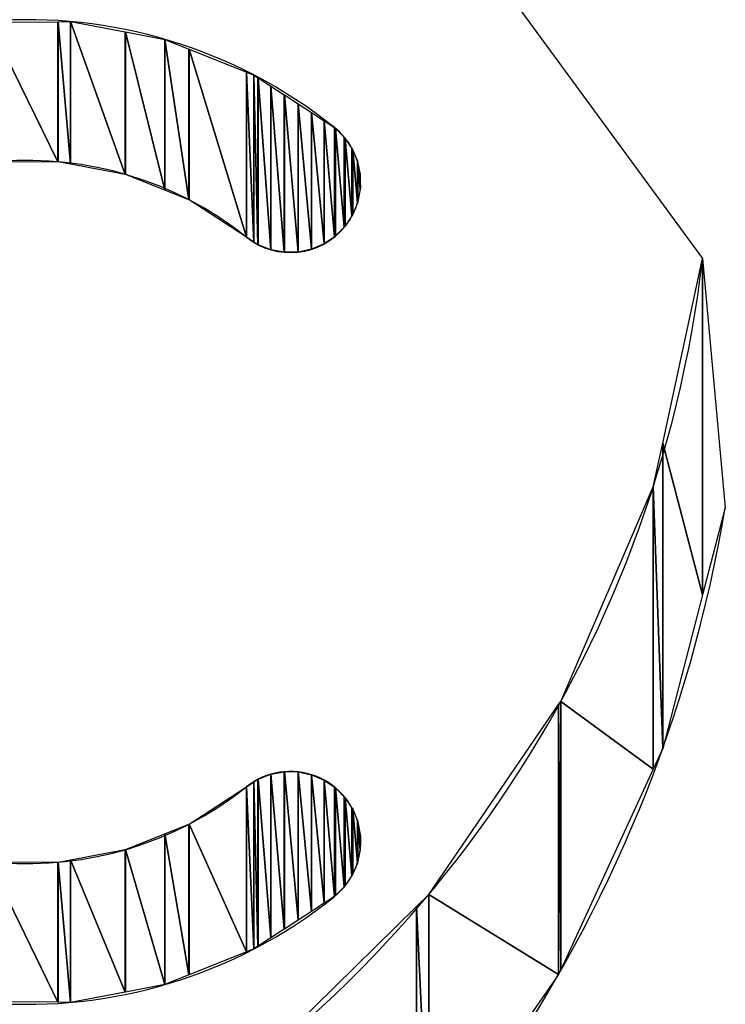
# Model space of a CAD drawing. Header units: inches. Extents: x 3 to 289, y 4 to 291.
# Tile 146 of 256: x 166.83 to 167.026, y 5.681 to 5.954. Entities that reach past the tile are written whole.
import ezdxf

# ---------------------------------------------------------------- set-up
doc = ezdxf.new("R2010")
doc.units = ezdxf.units.IN
doc.header["$LTSCALE"] = 0.5
doc.header["$MEASUREMENT"] = 0
doc.layers.add('PLOTVIEW1', color=7, linetype='Continuous')

msp = doc.modelspace()

# ---------------------------------------------------------------- linework, layer by layer
at = {"layer": 'PLOTVIEW1', "color": 56, "linetype": 'Continuous'}
for p, q in [((166.8332365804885, 6.142278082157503, 0.01968503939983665), (167.019540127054, 5.887904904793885, 0.01968503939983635)), ((167.0084541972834, 5.83665115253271), (167.0195399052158, 5.887905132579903)), ((167.0195399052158, 5.887905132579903), (167.0195399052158, 5.794465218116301)), ((167.0195399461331, 5.794465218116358), (167.0195399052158, 5.887905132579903)), ((167.0195399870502, 5.794465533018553), (167.0195399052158, 5.887905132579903)), ((167.0195399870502, 5.794465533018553), (167.0195399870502, 5.88790502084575)), ((167.0195399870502, 5.88790502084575), (167.0258330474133, 5.818681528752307)), ((167.0058175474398, 5.824460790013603), (167.0084541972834, 5.83665115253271)), ((167.0084541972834, 5.83665115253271), (167.0084541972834, 5.751806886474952)), ((167.0084541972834, 5.751806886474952), (167.0084541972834, 5.83665115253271)), ((167.0084541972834, 5.83665115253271), (167.0195399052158, 5.794465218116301)), ((167.0195399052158, 5.794465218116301), (167.0084541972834, 5.83665115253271)), ((166.9801513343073, 5.764839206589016), (167.0058175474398, 5.824460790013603)), ((167.0058175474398, 5.824460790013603), (167.0058175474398, 5.746078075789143)), ((167.0058175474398, 5.746078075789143), (167.0058175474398, 5.824460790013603)), ((167.0058175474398, 5.824460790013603), (167.0084541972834, 5.751806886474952)), ((167.0084541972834, 5.751806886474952), (167.0058175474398, 5.824460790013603)), ((167.0258330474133, 5.818681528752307), (167.0195399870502, 5.794465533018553)), ((167.0195399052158, 5.794465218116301), (167.0084541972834, 5.751806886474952)), ((166.9434992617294, 5.711265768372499), (166.9795660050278, 5.763983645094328)), ((166.9795660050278, 5.763983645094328), (166.9801513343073, 5.764839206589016)), ((166.9795660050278, 5.763983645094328), (166.9795660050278, 5.689039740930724)), ((166.9795660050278, 5.689039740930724), (166.9795660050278, 5.763983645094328)), ((166.9795660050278, 5.763983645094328), (166.9801513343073, 5.690311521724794)), ((166.9801513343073, 5.690311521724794), (166.9795660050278, 5.763983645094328)), ((166.9801513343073, 5.764839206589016), (166.9801513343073, 5.690311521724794)), ((166.9801513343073, 5.690311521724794), (166.9801513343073, 5.764839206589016)), ((166.9801513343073, 5.764839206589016), (167.0058175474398, 5.746078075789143)), ((167.0058175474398, 5.746078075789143), (166.9801513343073, 5.764839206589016)), ((167.0084541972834, 5.751806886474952), (167.0058175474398, 5.746078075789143)), ((167.0058175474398, 5.746078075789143), (166.9801513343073, 5.690311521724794)), ((166.9400720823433, 5.707893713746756), (166.9434992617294, 5.711265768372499)), ((166.9434992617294, 5.711265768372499), (166.9434992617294, 5.637263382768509)), ((166.9434992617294, 5.637263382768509), (166.9434992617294, 5.711265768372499)), ((166.9434992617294, 5.711265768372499), (166.9795660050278, 5.689039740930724)), ((166.9795660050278, 5.689039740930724), (166.9434992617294, 5.711265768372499)), ((166.8972293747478, 5.66574011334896), (166.9400720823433, 5.707893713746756)), ((166.9400720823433, 5.707893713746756), (166.9400720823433, 5.632343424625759)), ((166.9400720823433, 5.632343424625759), (166.9400720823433, 5.707893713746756)), ((166.9400720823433, 5.707893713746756), (166.9434992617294, 5.637263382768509)), ((166.9434992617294, 5.637263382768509), (166.9400720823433, 5.707893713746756)), ((166.9795660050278, 5.689039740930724), (166.9434992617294, 5.637263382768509)), ((166.9801513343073, 5.690311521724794), (166.9795660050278, 5.689039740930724))]:
    msp.add_line(p, q, dxfattribs=at)
at = {"layer": 'PLOTVIEW1', "color": 190, "linetype": 'Continuous'}
for p, q in [((166.8215368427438, 5.953486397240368), (166.8405410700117, 5.953658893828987)), ((166.8405410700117, 5.953658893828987), (166.8405704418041, 5.953659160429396)), ((166.8405410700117, 5.953658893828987), (166.8405410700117, 5.914778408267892)), ((166.8405410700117, 5.914778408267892), (166.8405410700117, 5.953658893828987)), ((166.8405410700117, 5.953658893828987), (166.8405704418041, 5.914772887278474)), ((166.8405704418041, 5.914772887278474), (166.8405410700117, 5.953658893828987)), ((166.8405704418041, 5.953659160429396), (166.8440279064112, 5.953690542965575)), ((166.8405704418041, 5.953659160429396), (166.8405704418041, 5.914772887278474)), ((166.8405704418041, 5.914772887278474), (166.8405704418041, 5.953659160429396)), ((166.8405704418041, 5.953659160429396), (166.8440279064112, 5.914122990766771)), ((166.8440279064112, 5.914122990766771), (166.8405704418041, 5.953659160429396)), ((166.8440279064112, 5.953690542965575), (166.8440279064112, 5.914122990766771)), ((166.8440279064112, 5.914122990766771), (166.8440279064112, 5.953690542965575)), ((166.8440279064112, 5.953690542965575), (166.8440536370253, 5.914118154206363)), ((166.8440536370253, 5.914118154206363), (166.8440279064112, 5.953690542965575)), ((166.8440279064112, 5.953690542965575), (166.8440536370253, 5.953685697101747)), ((166.8440536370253, 5.953685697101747), (166.8440536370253, 5.914118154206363)), ((166.8440536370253, 5.914118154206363), (166.8440536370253, 5.953685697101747)), ((166.8440536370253, 5.953685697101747), (166.8592478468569, 5.911262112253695)), ((166.8592478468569, 5.911262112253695), (166.8440536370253, 5.953685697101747)), ((166.8440536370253, 5.953685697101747), (166.8592478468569, 5.950824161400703)), ((166.8215368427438, 5.953486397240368), (166.8405410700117, 5.914778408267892)), ((166.8405410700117, 5.914778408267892), (166.8215368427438, 5.953486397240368)), ((166.8592478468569, 5.950824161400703), (166.8592478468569, 5.911262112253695)), ((166.8592478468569, 5.911262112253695), (166.8592478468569, 5.950824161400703)), ((166.8592478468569, 5.950824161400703), (166.8592761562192, 5.911250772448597)), ((166.8592761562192, 5.911250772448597), (166.8592478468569, 5.950824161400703)), ((166.8592478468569, 5.950824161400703), (166.8592761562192, 5.95081882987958)), ((166.8592761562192, 5.95081882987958), (166.8592761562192, 5.911250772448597)), ((166.8592761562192, 5.911250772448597), (166.8592761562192, 5.95081882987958)), ((166.8592761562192, 5.95081882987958), (166.8702200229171, 5.906867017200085)), ((166.8702200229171, 5.906867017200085), (166.8592761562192, 5.95081882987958)), ((166.8592761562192, 5.95081882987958), (166.8702200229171, 5.948757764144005)), ((166.8702200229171, 5.948757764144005), (166.8702200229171, 5.906867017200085)), ((166.8702200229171, 5.906867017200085), (166.8702200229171, 5.948757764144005)), ((166.8702200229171, 5.948757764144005), (166.8702448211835, 5.906857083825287)), ((166.8702448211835, 5.906857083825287), (166.8702200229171, 5.948757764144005)), ((166.8702200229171, 5.948757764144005), (166.8702448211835, 5.948747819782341)), ((166.8702448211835, 5.948747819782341), (166.8702448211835, 5.906857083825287)), ((166.8702448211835, 5.906857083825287), (166.8702448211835, 5.948747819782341)), ((166.8702448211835, 5.948747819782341), (166.8769173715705, 5.904184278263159)), ((166.8769173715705, 5.904184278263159), (166.8702448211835, 5.948747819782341)), ((166.8702448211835, 5.948747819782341), (166.8769173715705, 5.946072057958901)), ((166.8769173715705, 5.946072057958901), (166.8769173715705, 5.904184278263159)), ((166.8769173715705, 5.904184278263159), (166.8769173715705, 5.946072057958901)), ((166.8769173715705, 5.946072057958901), (166.8769435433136, 5.904167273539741)), ((166.8769435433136, 5.904167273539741), (166.8769173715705, 5.946072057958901)), ((166.8769173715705, 5.946072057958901), (166.8769435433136, 5.946061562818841)), ((166.8769435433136, 5.946061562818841), (166.8769435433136, 5.904167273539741)), ((166.8769435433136, 5.904167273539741), (166.8769435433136, 5.946061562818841)), ((166.8769435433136, 5.946061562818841), (166.8928785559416, 5.893813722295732)), ((166.8928785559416, 5.893813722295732), (166.8769435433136, 5.946061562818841)), ((166.8769435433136, 5.946061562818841), (166.8928785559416, 5.939671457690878)), ((166.8928785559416, 5.939671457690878), (166.8928785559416, 5.893813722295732)), ((166.8928785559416, 5.893813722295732), (166.8928785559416, 5.939671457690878)), ((166.8928785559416, 5.939671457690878), (166.8929015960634, 5.89379879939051)), ((166.8929015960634, 5.89379879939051), (166.8928785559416, 5.939671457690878)), ((166.8928785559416, 5.939671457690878), (166.8929015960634, 5.939662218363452)), ((166.8929015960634, 5.939662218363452), (166.8929015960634, 5.89379879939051)), ((166.8929015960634, 5.89379879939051), (166.8929015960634, 5.939662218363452)), ((166.8929015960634, 5.939662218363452), (166.8949576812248, 5.892467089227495)), ((166.8949576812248, 5.892467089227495), (166.8929015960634, 5.939662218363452)), ((166.8929015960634, 5.939662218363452), (166.8949576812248, 5.938837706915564)), ((166.8949576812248, 5.938837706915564), (166.8949576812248, 5.892467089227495)), ((166.8949576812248, 5.892467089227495), (166.8949576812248, 5.938837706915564)), ((166.8949576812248, 5.938837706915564), (166.8949806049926, 5.892452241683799)), ((166.8949806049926, 5.892452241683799), (166.8949576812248, 5.938837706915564)), ((166.8949576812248, 5.938837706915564), (166.8949806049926, 5.938822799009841)), ((166.8949806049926, 5.938822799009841), (166.8949806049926, 5.892452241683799)), ((166.8949806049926, 5.892452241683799), (166.8949806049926, 5.938822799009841)), ((166.8949806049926, 5.938822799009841), (166.8960874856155, 5.89173532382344)), ((166.8960874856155, 5.89173532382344), (166.8949806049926, 5.938822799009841)), ((166.8949806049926, 5.938822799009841), (166.8960874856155, 5.938102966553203)), ((166.8960874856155, 5.938102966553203), (166.8960874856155, 5.89173532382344)), ((166.8960874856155, 5.89173532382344), (166.8960874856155, 5.938102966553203)), ((166.8960874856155, 5.938102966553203), (166.8961107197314, 5.891726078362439)), ((166.8961107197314, 5.891726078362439), (166.8960874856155, 5.938102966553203)), ((166.8960874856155, 5.938102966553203), (166.8961107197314, 5.938087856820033)), ((166.8961107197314, 5.938087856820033), (166.8961107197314, 5.891726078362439)), ((166.8961107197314, 5.891726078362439), (166.8961107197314, 5.938087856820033)), ((166.8961107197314, 5.938087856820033), (166.8996397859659, 5.890321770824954)), ((166.8996397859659, 5.890321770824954), (166.8961107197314, 5.938087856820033)), ((166.8961107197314, 5.938087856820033), (166.8996397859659, 5.935792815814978)), ((166.8996397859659, 5.935792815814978), (166.8996397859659, 5.890321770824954)), ((166.8996397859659, 5.890321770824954), (166.8996397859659, 5.935792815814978)), ((166.8996397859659, 5.935792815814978), (166.8996631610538, 5.890317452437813)), ((166.8996631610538, 5.890317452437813), (166.8996397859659, 5.935792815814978)), ((166.8996397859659, 5.935792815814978), (166.8996631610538, 5.935777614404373)), ((166.8996631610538, 5.935777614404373), (166.8996631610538, 5.890317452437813)), ((166.8996631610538, 5.890317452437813), (166.8996631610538, 5.935777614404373)), ((166.8996631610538, 5.935777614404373), (166.9033993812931, 5.889627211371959)), ((166.9033993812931, 5.889627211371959), (166.8996631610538, 5.935777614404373)), ((166.8996631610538, 5.935777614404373), (166.9033993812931, 5.933347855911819)), ((166.9033993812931, 5.933347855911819), (166.9033993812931, 5.889627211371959)), ((166.9033993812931, 5.889627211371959), (166.9033993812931, 5.933347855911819)), ((166.9033993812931, 5.933347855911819), (166.9034228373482, 5.889627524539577)), ((166.9034228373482, 5.889627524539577), (166.9033993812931, 5.933347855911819)), ((166.9033993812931, 5.933347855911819), (166.9034228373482, 5.933332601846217)), ((166.9034228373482, 5.933332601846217), (166.9034228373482, 5.889627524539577)), ((166.9034228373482, 5.889627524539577), (166.9034228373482, 5.933332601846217)), ((166.9034228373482, 5.933332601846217), (166.9072222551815, 5.88967825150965)), ((166.9072222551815, 5.88967825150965), (166.9034228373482, 5.933332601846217)), ((166.9034228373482, 5.933332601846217), (166.9072222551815, 5.930861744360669)), ((166.9072222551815, 5.930861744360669), (166.9072222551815, 5.88967825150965)), ((166.9072222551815, 5.88967825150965), (166.9072222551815, 5.930861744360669)), ((166.9072222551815, 5.930861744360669), (166.9072457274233, 5.889683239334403)), ((166.9072457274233, 5.889683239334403), (166.9072222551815, 5.930861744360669)), ((166.9072222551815, 5.930861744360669), (166.9072457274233, 5.930846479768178)), ((166.9072457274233, 5.930846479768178), (166.9072457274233, 5.889683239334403)), ((166.9072457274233, 5.889683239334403), (166.9072457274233, 5.930846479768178)), ((166.9072457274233, 5.930846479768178), (166.9109619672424, 5.890472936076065)), ((166.9109619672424, 5.890472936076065), (166.9072457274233, 5.930846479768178)), ((166.9072457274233, 5.930846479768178), (166.9109619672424, 5.928429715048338)), ((166.9109619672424, 5.928429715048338), (166.9109619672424, 5.890472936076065)), ((166.9109619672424, 5.890472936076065), (166.9109619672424, 5.928429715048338)), ((166.9109619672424, 5.928429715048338), (166.9109853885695, 5.890482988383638)), ((166.9109853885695, 5.890482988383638), (166.9109619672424, 5.928429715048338)), ((166.9109619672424, 5.928429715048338), (166.9109853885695, 5.928414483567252)), ((166.9109853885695, 5.928414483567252), (166.9109853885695, 5.890482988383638)), ((166.9109853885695, 5.890482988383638), (166.9109853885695, 5.928414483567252)), ((166.9109853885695, 5.928414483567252), (166.9144752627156, 5.891980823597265)), ((166.9144752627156, 5.891980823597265), (166.9109853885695, 5.928414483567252)), ((166.9109853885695, 5.928414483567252), (166.9144752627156, 5.926144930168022)), ((166.9144752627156, 5.926144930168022), (166.9144752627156, 5.891980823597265)), ((166.9144752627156, 5.891980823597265), (166.9144752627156, 5.926144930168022)), ((166.9144752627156, 5.926144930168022), (166.914498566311, 5.891996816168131)), ((166.914498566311, 5.891996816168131), (166.9144752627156, 5.926144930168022)), ((166.9144752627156, 5.926144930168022), (166.914498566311, 5.926129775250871)), ((166.914498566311, 5.926129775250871), (166.914498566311, 5.891996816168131)), ((166.914498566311, 5.891996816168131), (166.914498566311, 5.926129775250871)), ((166.914498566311, 5.926129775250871), (166.9173010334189, 5.893920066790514)), ((166.9173010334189, 5.893920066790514), (166.914498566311, 5.926129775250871)), ((166.914498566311, 5.926129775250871), (166.9173010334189, 5.924307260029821)), ((166.9173010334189, 5.924307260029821), (166.9173010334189, 5.893920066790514)), ((166.9173010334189, 5.893920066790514), (166.9173010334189, 5.924307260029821)), ((166.9173010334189, 5.924307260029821), (166.9173212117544, 5.893933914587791)), ((166.9173212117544, 5.893933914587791), (166.9173010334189, 5.924307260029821)), ((166.9173010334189, 5.924307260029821), (166.9173212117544, 5.92428746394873)), ((166.9173212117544, 5.92428746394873), (166.9173212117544, 5.893933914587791)), ((166.9173212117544, 5.893933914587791), (166.9173212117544, 5.92428746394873)), ((166.9173212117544, 5.92428746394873), (166.9176275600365, 5.894144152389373)), ((166.9176275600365, 5.894144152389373), (166.9173212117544, 5.92428746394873)), ((166.9173212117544, 5.92428746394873), (166.9176275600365, 5.923986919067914)), ((166.9176275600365, 5.923986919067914), (166.9176275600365, 5.894144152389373)), ((166.9176275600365, 5.894144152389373), (166.9176275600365, 5.923986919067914)), ((166.9176275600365, 5.923986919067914), (166.9176506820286, 5.89416784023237)), ((166.9176506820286, 5.89416784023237), (166.9176275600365, 5.923986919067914)), ((166.9176275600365, 5.923986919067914), (166.9176506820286, 5.923964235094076)), ((166.9176506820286, 5.923964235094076), (166.9176506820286, 5.89416784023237)), ((166.9176506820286, 5.89416784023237), (166.9176506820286, 5.923964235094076)), ((166.9176506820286, 5.923964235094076), (166.9200301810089, 5.896605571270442)), ((166.9200301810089, 5.896605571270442), (166.9176506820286, 5.923964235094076)), ((166.9176506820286, 5.923964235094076), (166.9200301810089, 5.921629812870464)), ((166.9200301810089, 5.921629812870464), (166.9200301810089, 5.896605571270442)), ((166.9200301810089, 5.896605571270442), (166.9200301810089, 5.921629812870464)), ((166.9200301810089, 5.921629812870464), (166.9200506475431, 5.896626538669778)), ((166.9200506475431, 5.896626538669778), (166.9200301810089, 5.921629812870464)), ((166.9200301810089, 5.921629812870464), (166.9200506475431, 5.921599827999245)), ((166.9200506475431, 5.921599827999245), (166.9200506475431, 5.896626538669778)), ((166.9200506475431, 5.896626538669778), (166.9200506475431, 5.921599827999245)), ((166.9200506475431, 5.921599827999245), (166.9202981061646, 5.896880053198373)), ((166.9202981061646, 5.896880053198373), (166.9200506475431, 5.921599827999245)), ((166.9200506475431, 5.921599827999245), (166.9202981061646, 5.921237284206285)), ((166.9202981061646, 5.921237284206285), (166.9202981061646, 5.896880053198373)), ((166.9202981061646, 5.896880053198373), (166.9202981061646, 5.921237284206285)), ((166.9202981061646, 5.921237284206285), (166.920320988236, 5.896915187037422)), ((166.920320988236, 5.896915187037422), (166.9202981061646, 5.921237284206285)), ((166.9202981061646, 5.921237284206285), (166.920320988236, 5.921203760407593)), ((166.920320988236, 5.921203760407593), (166.920320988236, 5.896915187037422)), ((166.920320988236, 5.896915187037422), (166.920320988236, 5.921203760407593)), ((166.920320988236, 5.921203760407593), (166.92218554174, 5.899778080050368)), ((166.92218554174, 5.899778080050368), (166.920320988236, 5.921203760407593)), ((166.920320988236, 5.921203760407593), (166.92218554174, 5.918472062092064)), ((166.92218554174, 5.918472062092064), (166.92218554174, 5.899778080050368)), ((166.92218554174, 5.899778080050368), (166.92218554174, 5.918472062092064)), ((166.92218554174, 5.918472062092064), (166.9222063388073, 5.899810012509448)), ((166.9222063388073, 5.899810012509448), (166.92218554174, 5.918472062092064)), ((166.92218554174, 5.918472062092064), (166.9222063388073, 5.918423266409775)), ((166.9222063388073, 5.918423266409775), (166.9222063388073, 5.899810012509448)), ((166.9222063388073, 5.899810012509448), (166.9222063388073, 5.918423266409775)), ((166.9222063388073, 5.918423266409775), (166.9223846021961, 5.900083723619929)), ((166.9223846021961, 5.900083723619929), (166.9222063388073, 5.918423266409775)), ((166.9222063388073, 5.918423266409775), (166.9223846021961, 5.918005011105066)), ((166.9223846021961, 5.918005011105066), (166.9223846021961, 5.900083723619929)), ((166.9223846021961, 5.900083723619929), (166.9223846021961, 5.918005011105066)), ((166.9223846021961, 5.918005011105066), (166.9224071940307, 5.900140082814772)), ((166.9224071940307, 5.900140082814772), (166.9223846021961, 5.918005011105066)), ((166.9223846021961, 5.918005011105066), (166.9224071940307, 5.917952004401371)), ((166.9224071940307, 5.917952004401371), (166.9224071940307, 5.900140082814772)), ((166.9224071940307, 5.900140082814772), (166.9224071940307, 5.917952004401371)), ((166.9224071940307, 5.917952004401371), (166.9236845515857, 5.903326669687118)), ((166.9236845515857, 5.903326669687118), (166.9224071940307, 5.917952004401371)), ((166.9224071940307, 5.917952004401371), (166.9236845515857, 5.914954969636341)), ((166.8405410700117, 5.914778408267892), (166.8215368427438, 5.914599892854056)), ((166.8405704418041, 5.914772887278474), (166.8405410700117, 5.914778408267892)), ((166.8440279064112, 5.914122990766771), (166.8405704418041, 5.914772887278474)), ((166.8440536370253, 5.914118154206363), (166.8440279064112, 5.914122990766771)), ((166.8592478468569, 5.911262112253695), (166.8440536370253, 5.914118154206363)), ((166.9236845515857, 5.914954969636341), (166.9236845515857, 5.903326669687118)), ((166.9236845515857, 5.903326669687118), (166.9236845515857, 5.914954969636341)), ((166.9236845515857, 5.914954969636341), (166.9237057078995, 5.903379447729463)), ((166.9237057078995, 5.903379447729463), (166.9236845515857, 5.914954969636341)), ((166.9236845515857, 5.914954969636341), (166.9237057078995, 5.914854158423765)), ((166.9237057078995, 5.914854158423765), (166.9237057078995, 5.903379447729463)), ((166.9237057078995, 5.903379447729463), (166.9237057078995, 5.914854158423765)), ((166.9237057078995, 5.914854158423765), (166.9238071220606, 5.903632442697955)), ((166.9238071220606, 5.903632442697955), (166.9237057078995, 5.914854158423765)), ((166.9237057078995, 5.914854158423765), (166.9238071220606, 5.914370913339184)), ((166.9238071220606, 5.914370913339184), (166.9238071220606, 5.903632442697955)), ((166.9238071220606, 5.903632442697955), (166.9238071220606, 5.914370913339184)), ((166.9238071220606, 5.914370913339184), (166.9238293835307, 5.903751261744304)), ((166.9238293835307, 5.903751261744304), (166.9238071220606, 5.914370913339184)), ((166.9238071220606, 5.914370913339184), (166.9238293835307, 5.914264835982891)), ((166.9238293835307, 5.914264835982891), (166.9238293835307, 5.903751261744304)), ((166.9238293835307, 5.903751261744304), (166.9238293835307, 5.914264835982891)), ((166.9238293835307, 5.914264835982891), (166.9244697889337, 5.907169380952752)), ((166.9244697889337, 5.907169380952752), (166.9238293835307, 5.914264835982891)), ((166.9238293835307, 5.914264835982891), (166.9244697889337, 5.911213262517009)), ((166.8592761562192, 5.911250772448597), (166.8592478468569, 5.911262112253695)), ((166.8702200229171, 5.906867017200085), (166.8592761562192, 5.911250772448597)), ((166.9244697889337, 5.911213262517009), (166.9244697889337, 5.907169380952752)), ((166.9244697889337, 5.907169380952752), (166.9244697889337, 5.911213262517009)), ((166.9244697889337, 5.911213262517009), (166.9244913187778, 5.907284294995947)), ((166.9244913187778, 5.907284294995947), (166.9244697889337, 5.911213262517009)), ((166.9244697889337, 5.911213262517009), (166.9244913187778, 5.909224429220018)), ((166.9244697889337, 5.907169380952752), (166.9238293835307, 5.903751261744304)), ((166.9244913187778, 5.907284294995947), (166.9244697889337, 5.907169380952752)), ((166.9244913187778, 5.909224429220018), (166.9244913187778, 5.907284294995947)), ((166.9244913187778, 5.907284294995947), (166.9244913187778, 5.909224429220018)), ((166.9244913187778, 5.909224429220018), (166.924511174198, 5.907390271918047)), ((166.924511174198, 5.907390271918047), (166.9244913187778, 5.907284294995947)), ((166.8702448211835, 5.906857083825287), (166.8702200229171, 5.906867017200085)), ((166.8769173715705, 5.904184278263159), (166.8702448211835, 5.906857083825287)), ((166.8769435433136, 5.904167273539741), (166.8769173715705, 5.904184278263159)), ((166.8928785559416, 5.893813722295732), (166.8769435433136, 5.904167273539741)), ((166.9236845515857, 5.903326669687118), (166.9224071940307, 5.900140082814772)), ((166.9237057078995, 5.903379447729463), (166.9236845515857, 5.903326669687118)), ((166.9238071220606, 5.903632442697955), (166.9237057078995, 5.903379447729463)), ((166.9238293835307, 5.903751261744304), (166.9238071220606, 5.903632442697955)), ((166.92218554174, 5.899778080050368), (166.920320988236, 5.896915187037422)), ((166.9222063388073, 5.899810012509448), (166.92218554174, 5.899778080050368)), ((166.9223846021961, 5.900083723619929), (166.9222063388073, 5.899810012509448)), ((166.9224071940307, 5.900140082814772), (166.9223846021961, 5.900083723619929)), ((166.9200301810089, 5.896605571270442), (166.9176506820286, 5.89416784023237)), ((166.9200506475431, 5.896626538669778), (166.9200301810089, 5.896605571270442)), ((166.9202981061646, 5.896880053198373), (166.9200506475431, 5.896626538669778)), ((166.920320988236, 5.896915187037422), (166.9202981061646, 5.896880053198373)), ((166.8929015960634, 5.89379879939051), (166.8928785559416, 5.893813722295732)), ((166.8949576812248, 5.892467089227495), (166.8929015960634, 5.89379879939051)), ((166.9173010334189, 5.893920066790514), (166.914498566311, 5.891996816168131)), ((166.9173212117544, 5.893933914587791), (166.9173010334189, 5.893920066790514)), ((166.9176275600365, 5.894144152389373), (166.9173212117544, 5.893933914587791)), ((166.9176506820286, 5.89416784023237), (166.9176275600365, 5.894144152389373)), ((166.8949806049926, 5.892452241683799), (166.8949576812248, 5.892467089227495)), ((166.8960874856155, 5.89173532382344), (166.8949806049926, 5.892452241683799)), ((166.8961107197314, 5.891726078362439), (166.8960874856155, 5.89173532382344)), ((166.8996397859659, 5.890321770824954), (166.8961107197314, 5.891726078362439)), ((166.9144752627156, 5.891980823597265), (166.9109853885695, 5.890482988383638)), ((166.914498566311, 5.891996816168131), (166.9144752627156, 5.891980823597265)), ((166.8996631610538, 5.890317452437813), (166.8996397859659, 5.890321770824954)), ((166.9033993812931, 5.889627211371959), (166.8996631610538, 5.890317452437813)), ((166.9034228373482, 5.889627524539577), (166.9033993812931, 5.889627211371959)), ((166.9072222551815, 5.88967825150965), (166.9034228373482, 5.889627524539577)), ((166.9072457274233, 5.889683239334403), (166.9072222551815, 5.88967825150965)), ((166.9109619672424, 5.890472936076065), (166.9072457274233, 5.889683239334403)), ((166.9109853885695, 5.890482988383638), (166.9109619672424, 5.890472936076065)), ((166.8949806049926, 5.742527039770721), (166.8960874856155, 5.743243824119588)), ((166.8960874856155, 5.743243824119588), (166.8961107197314, 5.743258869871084)), ((166.8960874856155, 5.743243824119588), (166.8960874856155, 5.696870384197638)), ((166.8960874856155, 5.696870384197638), (166.8960874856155, 5.743243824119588)), ((166.8960874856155, 5.743243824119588), (166.8961107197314, 5.696885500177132)), ((166.8961107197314, 5.696885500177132), (166.8960874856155, 5.743243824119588)), ((166.8961107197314, 5.743258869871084), (166.8996397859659, 5.744662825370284)), ((166.8961107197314, 5.743258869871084), (166.8961107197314, 5.696885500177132)), ((166.8961107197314, 5.696885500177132), (166.8961107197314, 5.743258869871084)), ((166.8961107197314, 5.743258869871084), (166.8996397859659, 5.699181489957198)), ((166.8996397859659, 5.699181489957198), (166.8961107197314, 5.743258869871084)), ((166.8996397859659, 5.744662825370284), (166.8996631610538, 5.744672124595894)), ((166.8996397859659, 5.744662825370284), (166.8996397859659, 5.699181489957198)), ((166.8996397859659, 5.699181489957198), (166.8996397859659, 5.744662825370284)), ((166.8996397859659, 5.744662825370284), (166.8996631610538, 5.699196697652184)), ((166.8996631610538, 5.699196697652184), (166.8996397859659, 5.744662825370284)), ((166.8996631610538, 5.744672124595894), (166.9033993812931, 5.745362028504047)), ((166.8996631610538, 5.744672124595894), (166.8996631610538, 5.699196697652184)), ((166.8996631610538, 5.699196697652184), (166.8996631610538, 5.744672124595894)), ((166.8996631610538, 5.744672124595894), (166.9033993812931, 5.701627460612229)), ((166.9033993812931, 5.701627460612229), (166.8996631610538, 5.744672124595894)), ((166.9033993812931, 5.745362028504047), (166.9034228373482, 5.745366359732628)), ((166.9033993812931, 5.745362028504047), (166.9033993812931, 5.701627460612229)), ((166.9033993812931, 5.701627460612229), (166.9033993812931, 5.745362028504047)), ((166.9033993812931, 5.745362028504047), (166.9034228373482, 5.70164272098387)), ((166.9034228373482, 5.70164272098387), (166.9033993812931, 5.745362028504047)), ((166.9034228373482, 5.745366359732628), (166.9034228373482, 5.70164272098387)), ((166.9034228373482, 5.70164272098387), (166.9034228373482, 5.745366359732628)), ((166.9034228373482, 5.745366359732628), (166.9072222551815, 5.704114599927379)), ((166.9072222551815, 5.704114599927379), (166.9034228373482, 5.745366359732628)), ((166.9034228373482, 5.745366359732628), (166.9072222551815, 5.745315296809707)), ((166.9072222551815, 5.745315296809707), (166.9072222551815, 5.704114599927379)), ((166.9072222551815, 5.704114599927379), (166.9072222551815, 5.745315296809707)), ((166.9072222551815, 5.745315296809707), (166.9072457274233, 5.704129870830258)), ((166.9072457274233, 5.704129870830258), (166.9072222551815, 5.745315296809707)), ((166.9072222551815, 5.745315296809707), (166.9072457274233, 5.745314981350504)), ((166.9072457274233, 5.745314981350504), (166.9072457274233, 5.704129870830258)), ((166.9072457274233, 5.704129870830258), (166.9072457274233, 5.745314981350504)), ((166.9072457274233, 5.745314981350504), (166.9109619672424, 5.706547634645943)), ((166.9109619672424, 5.706547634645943), (166.9072457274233, 5.745314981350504)), ((166.9072457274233, 5.745314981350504), (166.9109619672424, 5.744524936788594)), ((166.9109619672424, 5.744524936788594), (166.9109619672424, 5.706547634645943)), ((166.9109619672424, 5.706547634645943), (166.9109619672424, 5.744524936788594)), ((166.9109619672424, 5.744524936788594), (166.9109853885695, 5.706562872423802)), ((166.9109853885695, 5.706562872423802), (166.9109619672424, 5.744524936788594)), ((166.9109619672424, 5.744524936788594), (166.9109853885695, 5.744519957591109)), ((166.9109853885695, 5.744519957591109), (166.9109853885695, 5.706562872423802)), ((166.9109853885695, 5.706562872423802), (166.9109853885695, 5.744519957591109)), ((166.9109853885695, 5.744519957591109), (166.9144752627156, 5.708833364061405)), ((166.9144752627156, 5.708833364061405), (166.9109853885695, 5.744519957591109)), ((166.9109853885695, 5.744519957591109), (166.9144752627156, 5.743021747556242)), ((166.9144752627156, 5.743021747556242), (166.9144752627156, 5.708833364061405)), ((166.9144752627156, 5.708833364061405), (166.9144752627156, 5.743021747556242)), ((166.9144752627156, 5.743021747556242), (166.914498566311, 5.708848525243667)), ((166.914498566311, 5.708848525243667), (166.9144752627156, 5.743021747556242)), ((166.9144752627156, 5.743021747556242), (166.914498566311, 5.743011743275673)), ((166.914498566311, 5.743011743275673), (166.914498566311, 5.708848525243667)), ((166.914498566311, 5.708848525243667), (166.914498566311, 5.743011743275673)), ((166.914498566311, 5.743011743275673), (166.9173010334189, 5.710671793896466)), ((166.9173010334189, 5.710671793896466), (166.914498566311, 5.743011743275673)), ((166.914498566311, 5.743011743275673), (166.9173010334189, 5.741088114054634)), ((166.8769435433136, 5.730805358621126), (166.8928785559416, 5.741165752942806)), ((166.8928785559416, 5.741165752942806), (166.8929015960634, 5.741180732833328)), ((166.8928785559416, 5.741165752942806), (166.8928785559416, 5.695306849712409)), ((166.8928785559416, 5.695306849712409), (166.8928785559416, 5.741165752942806)), ((166.8928785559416, 5.741165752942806), (166.8929015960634, 5.695316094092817)), ((166.8929015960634, 5.695316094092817), (166.8928785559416, 5.741165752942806)), ((166.8929015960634, 5.741180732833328), (166.8949576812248, 5.742512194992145)), ((166.8929015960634, 5.741180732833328), (166.8929015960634, 5.695316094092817)), ((166.8929015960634, 5.695316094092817), (166.8929015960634, 5.741180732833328)), ((166.8929015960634, 5.741180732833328), (166.8949576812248, 5.696141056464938)), ((166.8949576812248, 5.696141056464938), (166.8929015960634, 5.741180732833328)), ((166.8949576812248, 5.742512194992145), (166.8949806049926, 5.742527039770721)), ((166.8949576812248, 5.742512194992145), (166.8949576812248, 5.696141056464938)), ((166.8949576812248, 5.696141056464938), (166.8949576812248, 5.742512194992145)), ((166.8949576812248, 5.742512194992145), (166.8949806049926, 5.696150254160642)), ((166.8949806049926, 5.696150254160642), (166.8949576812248, 5.742512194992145)), ((166.8949806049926, 5.742527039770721), (166.8949806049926, 5.696150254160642)), ((166.8949806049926, 5.696150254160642), (166.8949806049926, 5.742527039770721)), ((166.8949806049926, 5.742527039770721), (166.8960874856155, 5.696870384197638)), ((166.8960874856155, 5.696870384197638), (166.8949806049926, 5.742527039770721)), ((166.9173010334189, 5.741088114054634), (166.9173010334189, 5.710671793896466)), ((166.9173010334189, 5.710671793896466), (166.9173010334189, 5.741088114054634)), ((166.9173010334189, 5.741088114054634), (166.9173212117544, 5.710684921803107)), ((166.9173212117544, 5.710684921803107), (166.9173010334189, 5.741088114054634)), ((166.9173010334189, 5.741088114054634), (166.9173212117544, 5.741074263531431)), ((166.9173212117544, 5.741074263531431), (166.9173212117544, 5.710684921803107)), ((166.9173212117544, 5.710684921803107), (166.9173212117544, 5.741074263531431)), ((166.9173212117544, 5.741074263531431), (166.9176275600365, 5.71098540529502)), ((166.9176275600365, 5.71098540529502), (166.9173212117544, 5.741074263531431)), ((166.9173212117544, 5.741074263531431), (166.9176275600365, 5.740863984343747)), ((166.9176275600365, 5.740863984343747), (166.9176275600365, 5.71098540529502)), ((166.9176275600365, 5.71098540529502), (166.9176275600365, 5.740863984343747)), ((166.9176275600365, 5.740863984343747), (166.9176506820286, 5.711008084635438)), ((166.9176506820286, 5.711008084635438), (166.9176275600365, 5.740863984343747)), ((166.9176275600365, 5.740863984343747), (166.9176506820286, 5.740848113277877)), ((166.9176506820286, 5.740848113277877), (166.9176506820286, 5.711008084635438)), ((166.9176506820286, 5.711008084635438), (166.9176506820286, 5.740848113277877)), ((166.9176506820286, 5.740848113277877), (166.9200301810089, 5.713342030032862)), ((166.9200301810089, 5.713342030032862), (166.9176506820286, 5.740848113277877)), ((166.9176506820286, 5.740848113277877), (166.9200301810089, 5.738409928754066)), ((166.9200301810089, 5.738409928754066), (166.9200301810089, 5.713342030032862)), ((166.9200301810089, 5.713342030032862), (166.9200301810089, 5.738409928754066)), ((166.9200301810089, 5.738409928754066), (166.9200506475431, 5.713362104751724)), ((166.9200506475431, 5.713362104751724), (166.9200301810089, 5.738409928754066)), ((166.9200301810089, 5.738409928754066), (166.9200506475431, 5.738388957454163)), ((166.9200506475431, 5.738388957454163), (166.9200506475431, 5.713362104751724)), ((166.9200506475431, 5.713362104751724), (166.9200506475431, 5.738388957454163)), ((166.9200506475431, 5.738388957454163), (166.9202981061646, 5.71372456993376)), ((166.9202981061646, 5.71372456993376), (166.9200506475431, 5.738388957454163)), ((166.9200506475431, 5.738388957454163), (166.9202981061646, 5.738135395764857)), ((166.9202981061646, 5.738135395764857), (166.9202981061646, 5.71372456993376)), ((166.9202981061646, 5.71372456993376), (166.9202981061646, 5.738135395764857)), ((166.9202981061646, 5.738135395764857), (166.920320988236, 5.713758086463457)), ((166.920320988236, 5.713758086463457), (166.9202981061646, 5.738135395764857)), ((166.9202981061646, 5.738135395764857), (166.920320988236, 5.738111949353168)), ((166.920320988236, 5.738111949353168), (166.920320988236, 5.713758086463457)), ((166.920320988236, 5.713758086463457), (166.920320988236, 5.738111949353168)), ((166.920320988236, 5.738111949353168), (166.92218554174, 5.716489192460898)), ((166.92218554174, 5.716489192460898), (166.920320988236, 5.738111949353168)), ((166.920320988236, 5.738111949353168), (166.92218554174, 5.735248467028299)), ((166.92218554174, 5.735248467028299), (166.92218554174, 5.716489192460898)), ((166.92218554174, 5.716489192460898), (166.92218554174, 5.735248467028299)), ((166.92218554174, 5.735248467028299), (166.9222063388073, 5.716519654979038)), ((166.9222063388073, 5.716519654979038), (166.92218554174, 5.735248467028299)), ((166.92218554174, 5.735248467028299), (166.9222063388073, 5.735216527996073)), ((166.9222063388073, 5.735216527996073), (166.9222063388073, 5.716519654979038)), ((166.9222063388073, 5.716519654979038), (166.9222063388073, 5.735216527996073)), ((166.9222063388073, 5.735216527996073), (166.9223846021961, 5.716937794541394)), ((166.9223846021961, 5.716937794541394), (166.9222063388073, 5.735216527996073)), ((166.9222063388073, 5.735216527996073), (166.9223846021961, 5.734942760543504)), ((166.9223846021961, 5.734942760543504), (166.9223846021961, 5.716937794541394)), ((166.9223846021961, 5.716937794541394), (166.9223846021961, 5.734942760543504)), ((166.9223846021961, 5.734942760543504), (166.9224071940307, 5.716990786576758)), ((166.9224071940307, 5.716990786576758), (166.9223846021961, 5.734942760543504)), ((166.9223846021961, 5.734942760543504), (166.9224071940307, 5.734908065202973)), ((166.9224071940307, 5.734908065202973), (166.9224071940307, 5.716990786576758)), ((166.9224071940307, 5.716990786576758), (166.9224071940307, 5.734908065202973)), ((166.9224071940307, 5.734908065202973), (166.9236845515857, 5.719986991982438)), ((166.9236845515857, 5.719986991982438), (166.9224071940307, 5.734908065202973)), ((166.9224071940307, 5.734908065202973), (166.9236845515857, 5.731720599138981)), ((166.8702448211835, 5.728119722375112), (166.8769173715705, 5.730794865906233)), ((166.8769173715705, 5.730794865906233), (166.8769435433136, 5.730805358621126)), ((166.8769173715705, 5.730794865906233), (166.8769173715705, 5.68890274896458)), ((166.8769173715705, 5.68890274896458), (166.8769173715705, 5.730794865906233)), ((166.8769173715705, 5.730794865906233), (166.8769435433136, 5.688913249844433)), ((166.8769435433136, 5.688913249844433), (166.8769173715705, 5.730794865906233)), ((166.8769435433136, 5.730805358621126), (166.8769435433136, 5.688913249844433)), ((166.8769435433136, 5.688913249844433), (166.8769435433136, 5.730805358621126)), ((166.8769435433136, 5.730805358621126), (166.8928785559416, 5.695306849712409)), ((166.8928785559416, 5.695306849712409), (166.8769435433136, 5.730805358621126)), ((166.9236845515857, 5.731720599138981), (166.9236845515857, 5.719986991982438)), ((166.9236845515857, 5.719986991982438), (166.9236845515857, 5.731720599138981)), ((166.9236845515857, 5.731720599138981), (166.9237057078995, 5.720036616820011)), ((166.9237057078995, 5.720036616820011), (166.9236845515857, 5.731720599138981)), ((166.9236845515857, 5.731720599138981), (166.9237057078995, 5.731667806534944)), ((166.9237057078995, 5.731667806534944), (166.9237057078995, 5.720036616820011)), ((166.9237057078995, 5.720036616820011), (166.9237057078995, 5.731667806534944)), ((166.9237057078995, 5.731667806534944), (166.9238071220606, 5.720519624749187)), ((166.9238071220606, 5.720519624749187), (166.9237057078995, 5.731667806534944)), ((166.9237057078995, 5.731667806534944), (166.9238071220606, 5.731414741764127)), ((166.9238071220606, 5.731414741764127), (166.9238071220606, 5.720519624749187)), ((166.9238071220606, 5.720519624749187), (166.9238071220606, 5.731414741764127)), ((166.9238071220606, 5.731414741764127), (166.9238293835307, 5.720625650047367)), ((166.9238293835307, 5.720625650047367), (166.9238071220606, 5.731414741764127)), ((166.9238071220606, 5.731414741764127), (166.9238293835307, 5.731359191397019)), ((166.9238293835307, 5.731359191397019), (166.9238293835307, 5.720625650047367)), ((166.9238293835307, 5.720625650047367), (166.9238293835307, 5.731359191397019)), ((166.9238293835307, 5.731359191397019), (166.9244697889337, 5.723675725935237)), ((166.9244697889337, 5.723675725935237), (166.9238293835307, 5.731359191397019)), ((166.9238293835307, 5.731359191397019), (166.9244697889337, 5.727939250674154)), ((166.8592761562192, 5.723722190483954), (166.8702200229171, 5.728109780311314)), ((166.8702200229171, 5.728109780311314), (166.8702448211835, 5.728119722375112)), ((166.8702200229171, 5.728109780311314), (166.8702200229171, 5.686220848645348)), ((166.8702200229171, 5.686220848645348), (166.8702200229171, 5.728109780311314)), ((166.8702200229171, 5.728109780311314), (166.8702448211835, 5.68622552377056)), ((166.8702448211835, 5.68622552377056), (166.8702200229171, 5.728109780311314)), ((166.8702448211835, 5.728119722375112), (166.8702448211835, 5.68622552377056)), ((166.8702448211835, 5.68622552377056), (166.8702448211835, 5.728119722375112)), ((166.8702448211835, 5.728119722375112), (166.8769173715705, 5.68890274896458)), ((166.8769173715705, 5.68890274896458), (166.8702448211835, 5.728119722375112)), ((166.9244697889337, 5.727939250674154), (166.9244697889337, 5.723675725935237)), ((166.9244697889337, 5.723675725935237), (166.9244697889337, 5.727939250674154)), ((166.9244697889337, 5.727939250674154), (166.9244913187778, 5.723778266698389)), ((166.9244913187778, 5.723778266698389), (166.9244697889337, 5.727939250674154)), ((166.9244697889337, 5.727939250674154), (166.9244913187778, 5.727824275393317)), ((166.9244913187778, 5.727824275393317), (166.9244913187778, 5.723778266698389)), ((166.9244913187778, 5.723778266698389), (166.9244913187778, 5.727824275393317)), ((166.9244913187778, 5.727824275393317), (166.924511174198, 5.725596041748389)), ((166.924511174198, 5.725596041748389), (166.9244913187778, 5.727824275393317)), ((166.9244913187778, 5.727824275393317), (166.924511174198, 5.727718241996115)), ((166.924511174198, 5.727718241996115), (166.924511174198, 5.725596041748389)), ((166.924511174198, 5.725596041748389), (166.924511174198, 5.727718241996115)), ((166.924511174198, 5.727718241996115), (166.9245330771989, 5.727601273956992)), ((166.9245330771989, 5.727601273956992), (166.924511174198, 5.725596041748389)), ((166.924511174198, 5.725596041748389), (166.9244913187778, 5.723778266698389)), ((166.8440536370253, 5.720856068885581), (166.8592478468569, 5.723716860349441)), ((166.8592478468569, 5.723716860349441), (166.8592761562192, 5.723722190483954)), ((166.8592478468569, 5.723716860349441), (166.8592478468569, 5.684152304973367)), ((166.8592478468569, 5.684152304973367), (166.8592478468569, 5.723716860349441)), ((166.8592478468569, 5.723716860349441), (166.8592761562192, 5.684157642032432)), ((166.8592761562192, 5.684157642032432), (166.8592478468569, 5.723716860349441)), ((166.8592761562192, 5.723722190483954), (166.8592761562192, 5.684157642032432)), ((166.8592761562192, 5.684157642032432), (166.8592761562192, 5.723722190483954)), ((166.8592761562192, 5.723722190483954), (166.8702200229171, 5.686220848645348)), ((166.8702200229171, 5.686220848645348), (166.8592761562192, 5.723722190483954)), ((166.9244697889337, 5.723675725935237), (166.9238293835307, 5.720625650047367)), ((166.9244913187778, 5.723778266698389), (166.9244697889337, 5.723675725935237)), ((166.8215368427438, 5.720373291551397), (166.8405410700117, 5.681319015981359)), ((166.8405410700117, 5.681319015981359), (166.8215368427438, 5.720373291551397)), ((166.8215368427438, 5.720373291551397), (166.8405410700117, 5.720200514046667)), ((166.8405410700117, 5.720200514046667), (166.8405410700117, 5.681319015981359)), ((166.8405410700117, 5.681319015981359), (166.8405410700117, 5.720200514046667)), ((166.8405410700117, 5.720200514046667), (166.8405704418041, 5.681318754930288)), ((166.8405704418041, 5.681318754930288), (166.8405410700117, 5.720200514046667)), ((166.8405410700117, 5.720200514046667), (166.8405704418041, 5.720200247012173)), ((166.8405704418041, 5.720200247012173), (166.8440279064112, 5.720851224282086)), ((166.8405704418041, 5.720200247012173), (166.8405704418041, 5.681318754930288)), ((166.8405704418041, 5.681318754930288), (166.8405704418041, 5.720200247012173)), ((166.8405704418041, 5.720200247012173), (166.8440279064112, 5.681288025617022)), ((166.8440279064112, 5.681288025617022), (166.8405704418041, 5.720200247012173)), ((166.8440279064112, 5.720851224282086), (166.8440536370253, 5.720856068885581)), ((166.8440279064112, 5.720851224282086), (166.8440279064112, 5.681288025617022)), ((166.8440279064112, 5.681288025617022), (166.8440279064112, 5.720851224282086)), ((166.8440279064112, 5.720851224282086), (166.8440536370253, 5.681287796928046)), ((166.8440536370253, 5.681287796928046), (166.8440279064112, 5.720851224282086)), ((166.8440536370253, 5.720856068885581), (166.8440536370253, 5.681287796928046)), ((166.8440536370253, 5.681287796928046), (166.8440536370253, 5.720856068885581)), ((166.8440536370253, 5.720856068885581), (166.8592478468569, 5.684152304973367)), ((166.8592478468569, 5.684152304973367), (166.8440536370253, 5.720856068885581)), ((166.9236845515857, 5.719986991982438), (166.9224071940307, 5.716990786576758)), ((166.9237057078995, 5.720036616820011), (166.9236845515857, 5.719986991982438)), ((166.9238071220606, 5.720519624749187), (166.9237057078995, 5.720036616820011)), ((166.9238293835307, 5.720625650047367), (166.9238071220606, 5.720519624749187)), ((166.92218554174, 5.716489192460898), (166.920320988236, 5.713758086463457)), ((166.9222063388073, 5.716519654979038), (166.92218554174, 5.716489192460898)), ((166.9223846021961, 5.716937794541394), (166.9222063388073, 5.716519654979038)), ((166.9224071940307, 5.716990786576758), (166.9223846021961, 5.716937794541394)), ((166.9200301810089, 5.713342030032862), (166.9176506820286, 5.711008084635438)), ((166.9200506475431, 5.713362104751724), (166.9200301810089, 5.713342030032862)), ((166.9202981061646, 5.71372456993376), (166.9200506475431, 5.713362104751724)), ((166.920320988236, 5.713758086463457), (166.9202981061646, 5.71372456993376)), ((166.9173010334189, 5.710671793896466), (166.914498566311, 5.708848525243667)), ((166.9173212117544, 5.710684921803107), (166.9173010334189, 5.710671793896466)), ((166.9176275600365, 5.71098540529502), (166.9173212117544, 5.710684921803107)), ((166.9176506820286, 5.711008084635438), (166.9176275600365, 5.71098540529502)), ((166.9144752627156, 5.708833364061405), (166.9109853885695, 5.706562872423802)), ((166.914498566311, 5.708848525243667), (166.9144752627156, 5.708833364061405)), ((166.9109619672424, 5.706547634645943), (166.9072457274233, 5.704129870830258)), ((166.9109853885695, 5.706562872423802), (166.9109619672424, 5.706547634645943)), ((166.9072222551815, 5.704114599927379), (166.9034228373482, 5.70164272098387)), ((166.9072457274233, 5.704129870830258), (166.9072222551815, 5.704114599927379)), ((166.9033993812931, 5.701627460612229), (166.8996631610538, 5.699196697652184)), ((166.9034228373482, 5.70164272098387), (166.9033993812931, 5.701627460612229)), ((166.8960874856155, 5.696870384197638), (166.8949806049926, 5.696150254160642)), ((166.8961107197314, 5.696885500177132), (166.8960874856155, 5.696870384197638)), ((166.8996397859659, 5.699181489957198), (166.8961107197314, 5.696885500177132)), ((166.8996631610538, 5.699196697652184), (166.8996397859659, 5.699181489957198)), ((166.8928785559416, 5.695306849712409), (166.8769435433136, 5.688913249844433)), ((166.8929015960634, 5.695316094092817), (166.8928785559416, 5.695306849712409)), ((166.8949576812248, 5.696141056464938), (166.8929015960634, 5.695316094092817)), ((166.8949806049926, 5.696150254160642), (166.8949576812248, 5.696141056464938)), ((166.8769173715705, 5.68890274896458), (166.8702448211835, 5.68622552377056)), ((166.8769435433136, 5.688913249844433), (166.8769173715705, 5.68890274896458)), ((166.8702200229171, 5.686220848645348), (166.8592761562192, 5.684157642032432)), ((166.8702448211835, 5.68622552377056), (166.8702200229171, 5.686220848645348)), ((166.8592478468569, 5.684152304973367), (166.8440536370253, 5.681287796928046)), ((166.8592761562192, 5.684157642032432), (166.8592478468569, 5.684152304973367)), ((166.8405410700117, 5.681319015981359), (166.8215368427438, 5.681487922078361)), ((166.8405704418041, 5.681318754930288), (166.8405410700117, 5.681319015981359)), ((166.8440279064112, 5.681288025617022), (166.8405704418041, 5.681318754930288)), ((166.8440536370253, 5.681287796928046), (166.8440279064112, 5.681288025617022))]:
    msp.add_line(p, q, dxfattribs=at)
at = {"layer": 'PLOTVIEW1', "color": 252, "linetype": 'Continuous'}
msp.add_line((167.019540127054, 5.887904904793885, 0.01968503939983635), (167.0258332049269, 5.818681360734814, 0.01968503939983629), dxfattribs=at)
for centre, radius, start, end in [((166.8319373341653, 5.817488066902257, 0.0196850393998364), 0.1367380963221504, 51.3701970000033, 308.6138100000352), ((166.905051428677, 5.909091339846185, 0.01968503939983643), 0.01953401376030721, 231.355952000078, 51.16382899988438), ((166.8319373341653, 5.817488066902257, 0.0196850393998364), 0.09767006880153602, 51.39486399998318, 308.5956000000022), ((166.6858229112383, 5.926878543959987, 0.01968503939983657), 0.3359850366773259, 297.9054999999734, 353.3387999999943), ((166.6405039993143, 5.883122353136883, 0.01968503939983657), 0.390680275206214, 299.7728999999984, 350.5060000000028), ((166.9050729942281, 5.725901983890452, 0.01968503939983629), 0.01953401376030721, 308.3877469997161, 128.6761020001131)]:
    msp.add_arc(centre, radius, start, end, dxfattribs=at)

doc.saveas('drawing.dxf')
